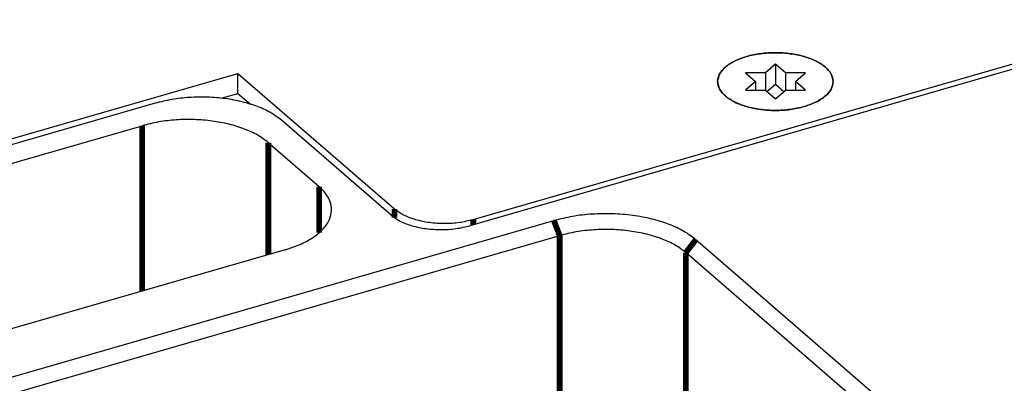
# Model space of a CAD drawing. Header units: inches. Extents: x -28 to 813, y -36 to 558.
# Tile 36 of 93: x 437 to 480, y 297 to 313. Entities that reach past the tile are written whole.
import ezdxf

# ---------------------------------------------------------------- set-up
doc = ezdxf.new("R2010")
doc.units = ezdxf.units.IN

# ---------------------------------------------------------------- blocks, each defined once
blk = doc.blocks.new('0515-2028_8', base_point=(467.4, 309.142))
at = {"color": 7, "linetype": 'Continuous'}
for p, q in [((469.9, 311.143), (469.467, 310.767)), ((469.9, 311.143), (469.9, 310.276)), ((470.333, 310.767), (469.9, 311.143)), ((469.467, 310.767), (468.601, 310.767)), ((468.601, 310.767), (469.034, 310.392)), ((469.467, 310.767), (469.467, 310.018)), ((470.333, 310.767), (470.333, 310.018)), ((471.199, 310.767), (470.333, 310.767)), ((470.766, 310.392), (471.199, 310.767)), ((469.034, 310.392), (468.601, 310.017)), ((468.601, 310.017), (469.467, 310.018)), ((469.034, 310.392), (469.034, 310.017)), ((469.467, 310.018), (469.9, 309.643)), ((469.534, 309.959), (469.9, 310.276)), ((469.9, 310.276), (470.266, 309.959)), ((469.9, 309.643), (470.333, 310.018)), ((470.333, 310.018), (471.199, 310.018)), ((470.766, 310.392), (470.766, 310.018)), ((471.199, 310.018), (470.766, 310.392))]:
    blk.add_line(p, q, dxfattribs=at)
for points, knots in [([(472.4, 310.392), (472.381, 310.505), (472.34, 310.748), (472.053, 311.052), (471.652, 311.304), (471.134, 311.495), (470.538, 311.615), (469.9, 311.656), (469.262, 311.615), (468.666, 311.495), (468.148, 311.304), (467.747, 311.052), (467.46, 310.748), (467.419, 310.505), (467.4, 310.392)], [0, 0, 0, 0, 0.334551, 0.726038, 1.200237, 1.754803, 2.37055, 3.018998, 3.667445, 4.283193, 4.83776, 5.31196, 5.703449, 6.038, 6.038, 6.038, 6.038]), ([(467.4, 310.392), (467.419, 310.28), (467.459, 310.035), (467.638, 309.861), (467.735, 309.767)], [0, 0, 0, 0, 0.3345639, 0.7260709, 0.7260709, 0.7260709, 0.7260709]), ([(471.15, 309.31), (471.326, 309.369), (471.653, 309.478), (472.053, 309.734), (472.34, 310.037), (472.381, 310.28), (472.4, 310.392)], [0, 0, 0, 0, 0.554552, 1.02874, 1.42022, 1.754764, 1.754764, 1.754764, 1.754764]), ([(467.735, 309.767), (467.864, 309.675), (468.144, 309.475), (468.667, 309.292), (469.262, 309.169), (469.9, 309.13), (470.539, 309.165), (470.95, 309.262), (471.15, 309.31)], [0, 0, 0, 0, 0.474205, 1.028776, 1.644527, 2.292976, 2.941423, 3.557168, 3.557168, 3.557168, 3.557168])]:
    blk.add_open_spline(points, degree=3, knots=knots, dxfattribs=at)
blk = doc.blocks.new('N2605-24170', base_point=(42.656, 167.422))
at = {"color": 7, "linetype": 'Continuous'}
for p, q in [((487.329, 312.999), (456.671, 304.149)), ((443.042, 309.452), (403.247, 297.964)), ((453.256, 304.606), (448.506, 308.72)), ((404.514, 297.522), (442.478, 308.481)), ((447.942, 307.749), (450.142, 305.844)), ((421.339, 293.118), (460.31, 304.368)), ((421.589, 292.468), (460.56, 303.718)), ((512.797, 263.413), (466.457, 303.544)), ((448.678, 303.111), (411.749, 292.451)), ((512.364, 262.855), (466.024, 302.986))]:
    blk.add_line(p, q, dxfattribs=at)
at = {"color": 3, "linetype": 'Continuous', "const_width": 0.25}
for points in [[(442.478, 308.481), (442.478, 301.322)], [(447.942, 307.749), (447.942, 302.899)], [(450.142, 305.844), (450.142, 303.846)], [(460.31, 304.368), (460.56, 303.718)], [(460.56, 303.718), (460.56, 294.192)], [(466.457, 303.544), (466.024, 302.986)], [(466.024, 302.986), (466.024, 293.46)]]:
    blk.add_lwpolyline(points, dxfattribs=at)
at = {"color": 7, "linetype": 'Continuous'}
for points, knots in [([(448.506, 308.72), (448.358, 308.832), (448.04, 309.071), (447.461, 309.327), (446.799, 309.531), (446.069, 309.666), (445.302, 309.729), (444.525, 309.715), (443.765, 309.633), (443.279, 309.511), (443.042, 309.452)], [0, 0, 0, 0, 0.556936, 1.188897, 1.886232, 2.632992, 3.409288, 4.19311, 4.961935, 5.694277, 5.694277, 5.694277, 5.694277]), ([(447.942, 307.749), (447.793, 307.861), (447.476, 308.1), (446.896, 308.355), (446.235, 308.56), (445.505, 308.695), (444.737, 308.758), (443.96, 308.744), (443.201, 308.662), (442.715, 308.54), (442.478, 308.481)], [0, 0, 0, 0, 0.556936, 1.188897, 1.886232, 2.632992, 3.409288, 4.19311, 4.961935, 5.694277, 5.694277, 5.694277, 5.694277]), ([(448.678, 303.111), (448.893, 303.181), (449.301, 303.314), (449.839, 303.598), (450.262, 303.927), (450.554, 304.298), (450.696, 304.704), (450.666, 305.121), (450.475, 305.52), (450.258, 305.731), (450.142, 305.844)], [0, 0, 0, 0, 0.67706, 1.28469, 1.816021, 2.275301, 2.682676, 3.075374, 3.496677, 3.978615, 3.978615, 3.978615, 3.978615]), ([(453.256, 304.606), (453.385, 304.514), (453.665, 304.314), (454.189, 304.131), (454.783, 304.008), (455.421, 303.969), (456.061, 304.004), (456.471, 304.101), (456.671, 304.149)], [0, 0, 0, 0, 0.4742, 1.028766, 1.644514, 2.292962, 2.941409, 3.557157, 3.557157, 3.557157, 3.557157]), ([(466.457, 303.544), (466.29, 303.67), (465.932, 303.939), (465.281, 304.227), (464.536, 304.457), (463.715, 304.608), (462.852, 304.679), (461.978, 304.663), (461.123, 304.571), (460.577, 304.435), (460.31, 304.368)], [0, 0, 0, 0, 0.626553, 1.337509, 2.122011, 2.962117, 3.835449, 4.717249, 5.582177, 6.406061, 6.406061, 6.406061, 6.406061]), ([(466.024, 302.986), (465.875, 303.098), (465.558, 303.337), (464.978, 303.593), (464.317, 303.798), (463.587, 303.932), (462.819, 303.995), (462.042, 303.981), (461.283, 303.899), (460.797, 303.778), (460.56, 303.718)], [0, 0, 0, 0, 0.556936, 1.188897, 1.886232, 2.632992, 3.409288, 4.19311, 4.961935, 5.694277, 5.694277, 5.694277, 5.694277])]:
    blk.add_open_spline(points, degree=3, knots=knots, dxfattribs=at)
blk = doc.blocks.new('N2605-04170', base_point=(241.817, 273.081))
at = {"color": 7, "linetype": 'Continuous'}
for p, q in [((456.818, 304.422), (486.782, 313.072)), ((402.232, 297.931), (446.628, 310.747)), ((446.628, 309.881), (446.628, 310.747)), ((446.628, 310.747), (453.403, 304.88)), ((445.903, 309.672), (446.628, 309.881)), ((446.628, 309.881), (447.169, 309.412))]:
    blk.add_line(p, q, dxfattribs=at)
at = {"color": 3, "linetype": 'Continuous', "const_width": 0.25}
for points in [[(453.403, 304.88), (453.403, 304.494)], [(456.818, 304.422), (456.818, 304.191)]]:
    blk.add_lwpolyline(points, dxfattribs=at)
at = {"color": 7, "linetype": 'Continuous'}
for points, knots in [([(472.4, 310.393), (472.381, 310.505), (472.34, 310.748), (472.053, 311.052), (471.652, 311.304), (471.134, 311.495), (470.538, 311.615), (469.9, 311.656), (469.262, 311.615), (468.666, 311.495), (468.149, 311.304), (467.743, 311.052), (467.471, 310.748), (467.367, 310.393), (467.471, 310.037), (467.743, 309.733), (468.149, 309.481), (468.666, 309.29), (469.262, 309.17), (469.9, 309.129), (470.538, 309.17), (471.134, 309.29), (471.652, 309.481), (472.053, 309.733), (472.34, 310.037), (472.381, 310.28), (472.4, 310.393)], [0, 0, 0, 0, 0.334551, 0.726039, 1.200239, 1.754805, 2.370553, 3.019001, 3.667449, 4.283197, 4.837763, 5.311962, 5.703451, 6.038002, 6.372553, 6.764041, 7.238241, 7.792807, 8.408555, 9.057003, 9.70545, 10.321198, 10.875764, 11.349964, 11.741453, 12.076003, 12.076003, 12.076003, 12.076003]), ([(453.403, 304.88), (453.532, 304.787), (453.812, 304.587), (454.335, 304.404), (454.929, 304.281), (455.568, 304.242), (456.207, 304.277), (456.618, 304.375), (456.818, 304.422)], [0, 0, 0, 0, 0.4742, 1.028766, 1.644514, 2.292962, 2.941409, 3.557157, 3.557157, 3.557157, 3.557157])]:
    blk.add_open_spline(points, degree=3, knots=knots, dxfattribs=at)
blk = doc.blocks.new('N2605-64170', base_point=(42.656, 167.422))
for name, p in [('N2605-24170', (42.656, 167.422)), ('N2605-04170', (241.817, 273.081)), ('0515-2028_8', (467.4, 309.142))]:
    blk.add_blockref(name, p)
blk = doc.blocks.new('N2605-96570__120', base_point=(42.656, 167.422))
blk.add_blockref('N2605-64170', (42.656, 167.422))
blk = doc.blocks.new('Gen1', base_point=(419.4, 356.4))
blk.add_blockref('N2605-96570__120', (42.656, 167.422))

msp = doc.modelspace()

# ---------------------------------------------------------------- block references
msp.add_blockref('Gen1', (419.4, 356.4))

doc.saveas('drawing.dxf')
